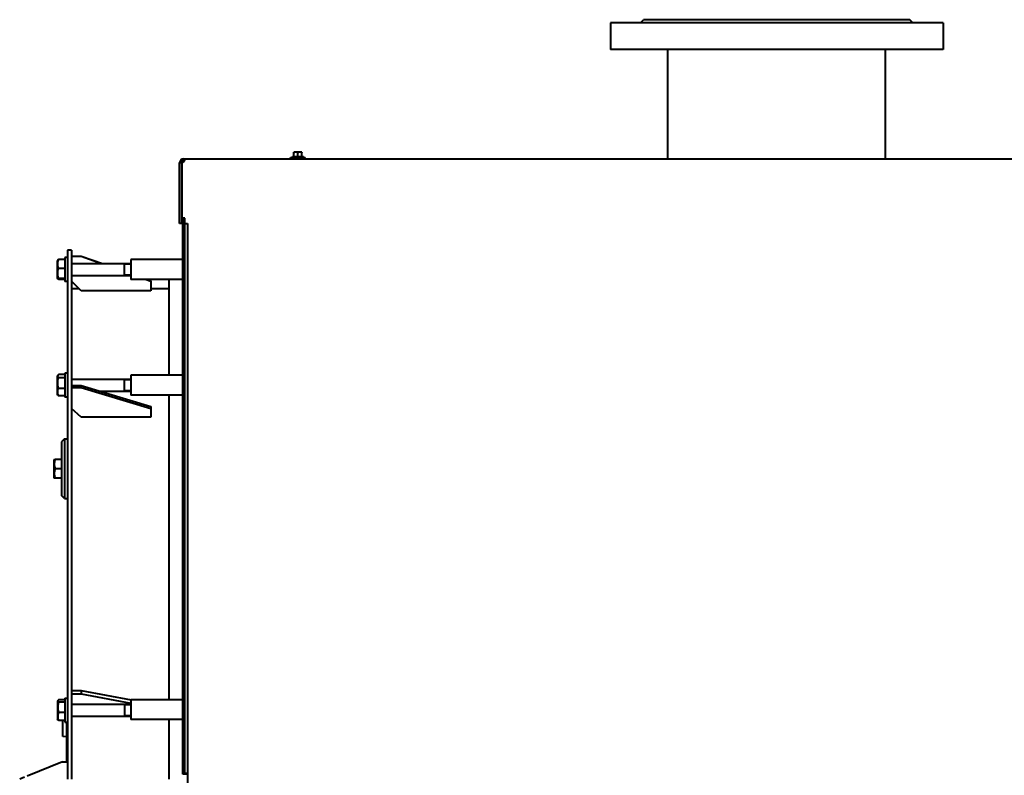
# Model space of a CAD drawing. Header units: millimetres. Extents: x -149 to 1385, y -399 to 918.
# Tile 3 of 41: x -147 to -48, y 251 to 327. Entities that reach past the tile are written whole.
import ezdxf

# ---------------------------------------------------------------- set-up
doc = ezdxf.new("R2010")
doc.units = ezdxf.units.MM
for name, color, linetype in [('(c)Креп', 9, 'Continuous'), ('(c)Синий', 156, 'Continuous'), ('G', 3, 'Continuous'), ('R', 1, 'Continuous'), ('WELDING', 7, 'Continuous'), ('Системный слой', 250, 'Continuous')]:
    doc.layers.add(name, color=color, linetype=linetype)

# ---------------------------------------------------------------- blocks, each defined once
blk = doc.blocks.new('U527')
at = {"layer": 'G', "color": 150, "lineweight": 40}
for p, q in [((-141.01, 303.552), (-138.889, 302.796)), ((-134.399, 301.196), (-134.01, 301.058))]:
    blk.add_line(p, q, dxfattribs=at)
blk = doc.blocks.new('U528')
at = {"layer": 'G', "color": 150, "lineweight": 40}
for p, q in [((-141.01, 303.526), (-138.963, 302.796)), ((-134.473, 301.196), (-134.01, 301.031))]:
    blk.add_line(p, q, dxfattribs=at)
blk = doc.blocks.new('U533')
at = {"layer": 'G', "color": 150, "lineweight": 40}
for p, q in [((-142.66, 291.759), (-142.66, 291.735)), ((-142.66, 291.735), (-142.66, 289.359))]:
    blk.add_line(p, q, dxfattribs=at)
blk = doc.blocks.new('U538')
at = {"layer": 'WELDING', "color": 150, "lineweight": 40}
for p, q in [((-143.382, 291.469), (-143.354, 291.559)), ((-143.361, 291.379), (-143.382, 291.469)), ((-143.298, 291.291), (-143.361, 291.379)), ((-143.354, 291.559), (-143.338, 291.584)), ((-143.338, 291.584), (-143.319, 291.608)), ((-143.319, 291.608), (-143.298, 291.633))]:
    blk.add_line(p, q, dxfattribs=at)
blk = doc.blocks.new('U568')
at = {"layer": 'G', "color": 150, "lineweight": 40}
for p, q in [((-142.66, 303.396), (-142.66, 301.945)), ((-142.66, 301.945), (-142.66, 300.996))]:
    blk.add_line(p, q, dxfattribs=at)
blk = doc.blocks.new('U575')
at = {"layer": 'G', "color": 150, "lineweight": 40}
for p, q in [((-130.896, 306.836), (-130.777, 306.836)), ((-130.577, 306.836), (-130.31, 306.836))]:
    blk.add_line(p, q, dxfattribs=at)
blk = doc.blocks.new('U576')
at = {"layer": 'WELDING', "color": 150, "lineweight": 40}
for p, q in [((-130.637, 313.21), (-130.703, 313.068)), ((-130.697, 313.336), (-130.661, 313.33)), ((-130.661, 313.33), (-130.638, 313.307)), ((-130.638, 313.307), (-130.63, 313.265)), ((-130.63, 313.265), (-130.637, 313.21)), ((-130.819, 312.975), (-130.895, 312.965)), ((-130.703, 313.068), (-130.819, 312.975))]:
    blk.add_line(p, q, dxfattribs=at)
blk = doc.blocks.new('U590')
at = {"layer": 'G', "color": 150, "lineweight": 40}
for p, q in [((-142.01, 304.136), (-142.01, 250.886)), ((-142.01, 245.386), (-142.01, 180.886)), ((-142.01, 175.386), (-142.01, 155.705))]:
    blk.add_line(p, q, dxfattribs=at)
blk = doc.blocks.new('U591')
at = {"layer": 'G', "color": 150, "lineweight": 40}
for p, q in [((-142.41, 304.136), (-142.41, 250.886)), ((-142.41, 245.386), (-142.41, 180.886)), ((-142.41, 175.386), (-142.41, 155.705))]:
    blk.add_line(p, q, dxfattribs=at)
blk = doc.blocks.new('U600')
at = {"layer": 'G', "color": 150, "lineweight": 40}
for p, q in [((-143.41, 258.739), (-143.41, 257.647)), ((-143.41, 257.647), (-143.41, 256.934))]:
    blk.add_line(p, q, dxfattribs=at)
blk = doc.blocks.new('U601')
at = {"layer": 'WELDING', "color": 150, "lineweight": 40}
for p, q in [((-143.37, 258.808), (-143.38, 258.785)), ((-143.38, 258.785), (-143.375, 258.732)), ((-143.375, 258.732), (-143.334, 258.68)), ((-143.352, 258.832), (-143.37, 258.808)), ((-143.328, 258.857), (-143.352, 258.832)), ((-143.334, 258.68), (-143.298, 258.65)), ((-143.298, 258.88), (-143.328, 258.857))]:
    blk.add_line(p, q, dxfattribs=at)
blk = doc.blocks.new('U602')
at = {"layer": 'WELDING', "color": 150, "lineweight": 40}
for p, q in [((-143.383, 301.251), (-143.368, 301.269)), ((-143.368, 301.269), (-143.329, 301.287)), ((-143.329, 301.287), (-143.298, 301.297)), ((-143.38, 301.243), (-143.383, 301.251)), ((-143.365, 301.229), (-143.38, 301.243)), ((-143.337, 301.216), (-143.365, 301.229)), ((-143.298, 301.203), (-143.337, 301.216))]:
    blk.add_line(p, q, dxfattribs=at)
blk = doc.blocks.new('U630')
at = {"layer": 'G', "color": 150, "lineweight": 40}
for p, q in [((-132.21, 301.196), (-132.21, 291.549)), ((-132.21, 289.549), (-132.21, 258.895)), ((-132.21, 256.895), (-132.21, 250.886)), ((-132.21, 249.886), (-132.21, 246.386)), ((-132.21, 245.386), (-132.21, 221.928)), ((-132.21, 219.928), (-132.21, 189.126)), ((-132.21, 187.126), (-132.21, 180.886)), ((-132.21, 179.886), (-132.21, 176.386)), ((-132.21, 175.386), (-132.21, 158.08))]:
    blk.add_line(p, q, dxfattribs=at)
blk = doc.blocks.new('U633')
at = {"layer": 'G', "color": 150, "lineweight": 40}
for p, q in [((-143.76, 283.039), (-143.76, 282.136)), ((-143.76, 282.136), (-143.76, 281.234))]:
    blk.add_line(p, q, dxfattribs=at)
blk = doc.blocks.new('U634')
at = {"layer": 'G', "color": 150, "lineweight": 40}
for p, q in [((-142.91, 252.636), (-146.472, 251.186)), ((-146.71, 251.09), (-147.209, 250.886))]:
    blk.add_line(p, q, dxfattribs=at)
blk = doc.blocks.new('U638')
at = {"layer": 'G', "color": 150, "lineweight": 40}
for p, q in [((-141.214, 300.236), (-142.01, 300.236)), ((-132.21, 300.236), (-134.01, 300.236))]:
    blk.add_line(p, q, dxfattribs=at)

msp = doc.modelspace()

# ---------------------------------------------------------------- linework, layer by layer
at = {"layer": 'G', "color": 150, "lineweight": 40}
for p, q in [((-87.76, 327.036), (-87.76, 324.336)), ((-54.26, 327.036), (-87.76, 327.036)), ((-84.71, 327.036), (-84.41, 327.336)), ((-57.61, 327.336), (-84.41, 327.336)), ((-57.31, 327.036), (-57.61, 327.336)), ((-54.26, 327.036), (-54.26, 324.336)), ((-54.26, 324.336), (-87.76, 324.336)), ((-81.96, 313.336), (-81.96, 324.336)), ((-60.06, 313.336), (-60.06, 324.336)), ((-130.71, 313.336), (-130.71, 313.136)), ((-130.71, 313.336), (-130.697, 313.336)), ((-130.697, 313.336), (34.64, 313.336)), ((-130.697, 313.336), (-130.697, 313.136)), ((-119.96, 313.336), (-119.96, 313.456)), ((-119.96, 313.456), (-118.46, 313.456)), ((-119.76, 313.456), (-119.76, 313.556)), ((-119.76, 313.556), (-118.66, 313.556)), ((-119.41, 313.996), (-119.61, 313.996)), ((-119.61, 313.961), (-119.61, 313.996)), ((-119.61, 313.596), (-119.61, 313.961)), ((-119.01, 313.996), (-119.41, 313.996)), ((-119.21, 313.596), (-119.21, 313.961)), ((-119.21, 313.556), (-119.21, 313.596)), ((-118.81, 313.996), (-119.01, 313.996)), ((-118.81, 313.996), (-118.81, 313.961)), ((-118.81, 313.596), (-118.81, 313.961)), ((-118.66, 313.456), (-118.66, 313.556)), ((-118.46, 313.336), (-118.46, 313.456)), ((-131.11, 306.836), (-131.11, 312.936)), ((-131.109, 312.965), (-130.909, 312.951)), ((-130.91, 312.936), (-130.91, 306.836)), ((-130.896, 312.936), (-130.896, 306.836)), ((-130.71, 313.136), (-130.697, 313.136)), ((-130.577, 307.354), (-130.777, 307.354)), ((-130.777, 251.386), (-130.777, 307.354)), ((-130.577, 251.386), (-130.577, 307.354)), ((-130.91, 306.836), (-131.11, 306.836)), ((-130.31, 306.836), (-130.31, 175.543)), ((-142.41, 303.396), (-142.66, 303.396)), ((-142.01, 304.136), (-142.41, 304.136)), ((-142.01, 303.552), (-141.01, 303.552)), ((-142.01, 303.526), (-141.01, 303.526)), ((-141.01, 303.552), (-141.01, 303.526)), ((-143.38, 303.15), (-143.41, 303.099)), ((-143.41, 301.294), (-143.41, 303.099)), ((-142.66, 303.19), (-143.298, 303.19)), ((-142.66, 302.291), (-143.298, 302.291)), ((-142.01, 302.796), (-136.01, 302.796)), ((-136.66, 301.596), (-136.66, 302.796)), ((-130.777, 303.196), (-136.01, 303.196)), ((-136.01, 303.196), (-136.01, 301.196)), ((-143.38, 301.243), (-143.41, 301.294)), ((-142.66, 301.297), (-143.298, 301.297)), ((-142.01, 301.596), (-136.01, 301.596)), ((-142.66, 301.203), (-143.298, 301.203)), ((-142.41, 300.996), (-142.66, 300.996)), ((-141.01, 300.033), (-142.01, 301.031)), ((-130.777, 301.196), (-136.01, 301.196)), ((-134.01, 301.058), (-134.01, 301.031)), ((-134.01, 301.031), (-134.01, 300.033)), ((-134.01, 300.033), (-141.01, 300.033)), ((-143.354, 291.559), (-143.41, 291.462)), ((-143.41, 289.657), (-143.41, 291.462)), ((-142.66, 291.633), (-143.298, 291.633)), ((-142.41, 291.759), (-142.66, 291.759)), ((-130.777, 291.549), (-136.01, 291.549)), ((-136.01, 291.549), (-136.01, 289.549)), ((-142.66, 291.291), (-143.298, 291.291)), ((-142.01, 291.159), (-136.01, 291.159)), ((-142.01, 290.532), (-141.01, 290.532)), ((-141.01, 290.532), (-134.01, 288.399)), ((-141.01, 290.532), (-141.01, 290.323)), ((-136.66, 290.682), (-136.66, 291.159)), ((-136.66, 289.959), (-136.66, 290.682)), ((-143.354, 289.559), (-143.41, 289.657)), ((-142.66, 290.218), (-143.298, 290.218)), ((-142.66, 289.486), (-143.298, 289.486)), ((-142.01, 290.323), (-141.01, 290.323)), ((-141.01, 290.323), (-134.01, 288.191)), ((-139.13, 289.959), (-136.01, 289.959)), ((-130.777, 289.549), (-136.01, 289.549)), ((-142.41, 289.359), (-142.66, 289.359)), ((-134.01, 288.399), (-134.01, 288.191)), ((-141.01, 287.337), (-142.01, 288.191)), ((-134.01, 288.191), (-134.01, 287.337)), ((-134.01, 287.337), (-141.01, 287.337)), ((-142.71, 285.136), (-143.01, 284.836)), ((-143.01, 284.836), (-143.01, 279.436)), ((-142.71, 285.136), (-142.41, 285.136)), ((-142.71, 285.136), (-142.71, 279.136)), ((-143.733, 283.086), (-143.76, 283.039)), ((-143.733, 283.086), (-143.648, 283.086)), ((-143.01, 283.086), (-143.648, 283.086)), ((-143.01, 282.136), (-143.648, 282.136)), ((-143.733, 281.186), (-143.76, 281.234)), ((-143.648, 281.186), (-143.733, 281.186)), ((-143.01, 281.186), (-143.648, 281.186)), ((-142.71, 279.136), (-143.01, 279.436)), ((-142.71, 279.136), (-142.41, 279.136)), ((-142.01, 259.814), (-141.01, 259.814)), ((-141.01, 259.814), (-135.999, 258.895)), ((-141.01, 259.814), (-141.01, 259.47)), ((-143.37, 258.808), (-143.41, 258.739)), ((-142.66, 258.88), (-143.298, 258.88)), ((-142.66, 258.65), (-143.298, 258.65)), ((-142.66, 259.036), (-142.66, 256.636)), ((-142.66, 259.036), (-142.41, 259.036)), ((-142.01, 259.47), (-141.01, 259.47)), ((-141.01, 259.47), (-136.01, 258.554)), ((-130.777, 258.895), (-136.01, 258.895)), ((-136.01, 258.895), (-136.01, 256.895)), ((-142.01, 258.436), (-136.01, 258.436)), ((-136.66, 258.436), (-136.66, 258.423)), ((-136.66, 258.423), (-136.66, 257.236)), ((-143.37, 256.865), (-143.41, 256.934)), ((-142.66, 257.606), (-143.298, 257.606)), ((-142.66, 256.793), (-143.298, 256.793)), ((-142.86, 255.176), (-142.86, 256.793)), ((-142.01, 257.236), (-136.01, 257.236)), ((-130.777, 256.895), (-136.01, 256.895)), ((-142.66, 256.636), (-142.41, 256.636)), ((-142.46, 256.331), (-142.47, 256.331)), ((-142.47, 255.831), (-142.47, 256.331)), ((-142.47, 252.636), (-142.47, 255.831)), ((-142.46, 252.636), (-142.46, 256.636)), ((-142.47, 255.142), (-142.86, 255.176)), ((-142.91, 252.636), (-142.41, 252.636)), ((-130.577, 251.386), (-130.777, 251.386)), ((-130.31, 251.464), (-130.577, 251.464)), ((-130.31, 251.387), (-130.577, 251.387))]:
    msp.add_line(p, q, dxfattribs=at)
for centre, radius, start, end in [((-130.71, 312.936), 0.4, 90, 175.93694), ((-119.65, 313.596), 0.04, 270, 0), ((-118.77, 313.596), 0.04, 180, 270), ((-130.71, 312.936), 0.4, 175.93694, 180), ((-130.71, 312.936), 0.2, 175.93694, 180), ((-130.71, 312.936), 0.2, 90, 175.93694)]:
    msp.add_arc(centre, radius, start, end, dxfattribs=at)
at = {"layer": 'R', "color": 7, "lineweight": 9}
for p, q in [((-136.66, 302.702), (-136.01, 302.702)), ((-136.66, 301.691), (-136.01, 301.691)), ((-136.66, 291.064), (-136.01, 291.064)), ((-136.66, 290.054), (-136.01, 290.054)), ((-136.66, 258.342), (-136.01, 258.342)), ((-136.66, 257.331), (-136.01, 257.331))]:
    msp.add_line(p, q, dxfattribs=at)
at = {"layer": 'WELDING', "color": 150, "lineweight": 40}
msp.add_arc((-130.694, 312.967), 0.17, 79.81507, 91.22984, dxfattribs=at)
for points, knots in [([(-119.41, 313.996), (-119.425, 313.996), (-119.453, 313.995), (-119.495, 313.99), (-119.548, 313.98), (-119.586, 313.969), (-119.61, 313.961)], [0, 0, 0, 0, 1.514603, 2.909909, 4.412163, 7, 7, 7, 7]), ([(-119.21, 313.961), (-119.227, 313.966), (-119.252, 313.974), (-119.29, 313.983), (-119.324, 313.99), (-119.365, 313.995), (-119.394, 313.996), (-119.41, 313.996)], [0, 0, 0, 0, 2.106246, 3.104131, 4.537972, 6.124023, 8, 8, 8, 8]), ([(-119.01, 313.996), (-119.025, 313.996), (-119.053, 313.995), (-119.095, 313.99), (-119.148, 313.98), (-119.186, 313.969), (-119.21, 313.961)], [0, 0, 0, 0, 1.514603, 2.909909, 4.412163, 7, 7, 7, 7]), ([(-118.81, 313.961), (-118.827, 313.966), (-118.852, 313.974), (-118.89, 313.983), (-118.924, 313.99), (-118.965, 313.995), (-118.994, 313.996), (-119.01, 313.996)], [0, 0, 0, 0, 2.106246, 3.104131, 4.537972, 6.124023, 8, 8, 8, 8]), ([(-143.298, 302.291), (-143.308, 302.321), (-143.325, 302.372), (-143.346, 302.449), (-143.361, 302.516), (-143.37, 302.573), (-143.377, 302.624), (-143.381, 302.675), (-143.383, 302.738), (-143.382, 302.79), (-143.378, 302.844), (-143.372, 302.9), (-143.359, 302.978), (-143.336, 303.075), (-143.313, 303.147), (-143.298, 303.19)], [0, 0, 0, 0, 1.679816, 2.780687, 4.100621, 5.29978, 5.785161, 6.773962, 7.999819, 9.102067, 9.530451, 10.806592, 12.055167, 13.667644, 16, 16, 16, 16]), ([(-143.298, 301.297), (-143.311, 301.338), (-143.327, 301.395), (-143.347, 301.479), (-143.361, 301.546), (-143.372, 301.621), (-143.379, 301.687), (-143.382, 301.748), (-143.383, 301.806), (-143.381, 301.854), (-143.378, 301.908), (-143.371, 301.98), (-143.349, 302.114), (-143.32, 302.22), (-143.298, 302.291)], [0, 0, 0, 0, 1.905023, 2.606895, 3.844333, 4.968544, 5.957069, 6.813299, 7.701429, 8.533187, 8.934797, 10.132776, 11.738547, 15, 15, 15, 15]), ([(-143.298, 303.19), (-143.308, 303.187), (-143.33, 303.18), (-143.352, 303.171), (-143.367, 303.163), (-143.375, 303.156), (-143.379, 303.152), (-143.38, 303.15)], [0, 0, 0, 0, 1.918823, 4.225099, 5.40694, 6.664335, 8, 8, 8, 8]), ([(-143.298, 290.218), (-143.311, 290.262), (-143.327, 290.323), (-143.347, 290.414), (-143.361, 290.487), (-143.372, 290.567), (-143.379, 290.639), (-143.382, 290.705), (-143.383, 290.768), (-143.381, 290.819), (-143.378, 290.878), (-143.371, 290.955), (-143.349, 291.101), (-143.32, 291.215), (-143.298, 291.291)], [0, 0, 0, 0, 1.905023, 2.606895, 3.844333, 4.968544, 5.957069, 6.813299, 7.701429, 8.533187, 8.934797, 10.132776, 11.738547, 15, 15, 15, 15]), ([(-143.298, 289.486), (-143.31, 289.514), (-143.326, 289.556), (-143.347, 289.618), (-143.361, 289.669), (-143.372, 289.723), (-143.379, 289.772), (-143.382, 289.817), (-143.383, 289.861), (-143.381, 289.902), (-143.377, 289.949), (-143.368, 290.001), (-143.351, 290.075), (-143.327, 290.148), (-143.305, 290.2), (-143.298, 290.218)], [0, 0, 0, 0, 1.912449, 2.780687, 4.100621, 5.29978, 6.277542, 7.267519, 8.214858, 9.102067, 9.95816, 11.225797, 12.463836, 14.84267, 16, 16, 16, 16]), ([(-143.354, 289.559), (-143.345, 289.545), (-143.328, 289.52), (-143.307, 289.495), (-143.298, 289.486)], [0, 0, 0, 0, 2.987649, 5, 5, 5, 5]), ([(-143.648, 283.086), (-143.658, 283.054), (-143.675, 283), (-143.696, 282.92), (-143.711, 282.848), (-143.72, 282.788), (-143.727, 282.735), (-143.731, 282.681), (-143.733, 282.614), (-143.732, 282.559), (-143.728, 282.502), (-143.722, 282.443), (-143.709, 282.361), (-143.686, 282.258), (-143.663, 282.181), (-143.648, 282.136)], [0, 0, 0, 0, 1.679816, 2.780687, 4.100621, 5.29978, 5.785161, 6.773962, 7.999819, 9.102067, 9.530451, 10.806592, 12.055167, 13.667644, 16, 16, 16, 16]), ([(-143.648, 282.136), (-143.658, 282.104), (-143.675, 282.05), (-143.696, 281.97), (-143.711, 281.898), (-143.72, 281.838), (-143.727, 281.785), (-143.731, 281.731), (-143.733, 281.664), (-143.732, 281.609), (-143.728, 281.552), (-143.722, 281.493), (-143.709, 281.411), (-143.686, 281.308), (-143.663, 281.231), (-143.648, 281.186)], [0, 0, 0, 0, 1.679816, 2.780687, 4.100621, 5.29978, 5.785161, 6.773962, 7.999819, 9.102067, 9.530451, 10.806592, 12.055167, 13.667644, 16, 16, 16, 16]), ([(-143.298, 258.65), (-143.308, 258.615), (-143.323, 258.562), (-143.344, 258.474), (-143.36, 258.395), (-143.37, 258.323), (-143.377, 258.264), (-143.381, 258.204), (-143.383, 258.131), (-143.382, 258.07), (-143.378, 258.008), (-143.372, 257.943), (-143.359, 257.853), (-143.336, 257.74), (-143.313, 257.656), (-143.298, 257.606)], [0, 0, 0, 0, 1.679816, 2.464254, 4.100621, 5.29978, 5.785161, 6.773962, 7.999819, 9.102067, 9.530451, 10.806592, 12.055167, 13.667644, 16, 16, 16, 16]), ([(-143.298, 257.606), (-143.31, 257.575), (-143.326, 257.528), (-143.347, 257.459), (-143.361, 257.402), (-143.372, 257.342), (-143.379, 257.288), (-143.382, 257.238), (-143.383, 257.189), (-143.381, 257.143), (-143.377, 257.091), (-143.368, 257.034), (-143.351, 256.951), (-143.327, 256.87), (-143.305, 256.812), (-143.298, 256.793)], [0, 0, 0, 0, 1.912449, 2.780687, 4.100621, 5.29978, 6.277542, 7.267519, 8.214858, 9.102067, 9.95816, 11.225797, 12.463836, 14.84267, 16, 16, 16, 16]), ([(-143.298, 256.793), (-143.311, 256.802), (-143.332, 256.819), (-143.355, 256.843), (-143.366, 256.857), (-143.37, 256.865)], [0, 0, 0, 0, 2.431314, 4.184298, 6, 6, 6, 6])]:
    msp.add_open_spline(points, degree=3, knots=knots, dxfattribs=at)
msp.add_open_spline([(-130.895, 312.965), (-130.896, 312.955), (-130.896, 312.946), (-130.896, 312.936)], degree=3, dxfattribs=at)

# ---------------------------------------------------------------- block references
at = {"layer": '(c)Креп'}
for name in ['U633', 'U600']:
    msp.add_blockref(name, (0, 0), dxfattribs=at)
at = {"layer": '(c)Синий'}
for name in ['U575', 'U591', 'U590', 'U527', 'U528', 'U638', 'U634']:
    msp.add_blockref(name, (0, 0), dxfattribs=at)
at = {"layer": 'WELDING'}
for name in ['U576', 'U602', 'U538', 'U601']:
    msp.add_blockref(name, (0, 0), dxfattribs=at)
at = {"layer": 'Системный слой'}
for name in ['U568', 'U630', 'U533']:
    msp.add_blockref(name, (0, 0), dxfattribs=at)

doc.saveas('drawing.dxf')
